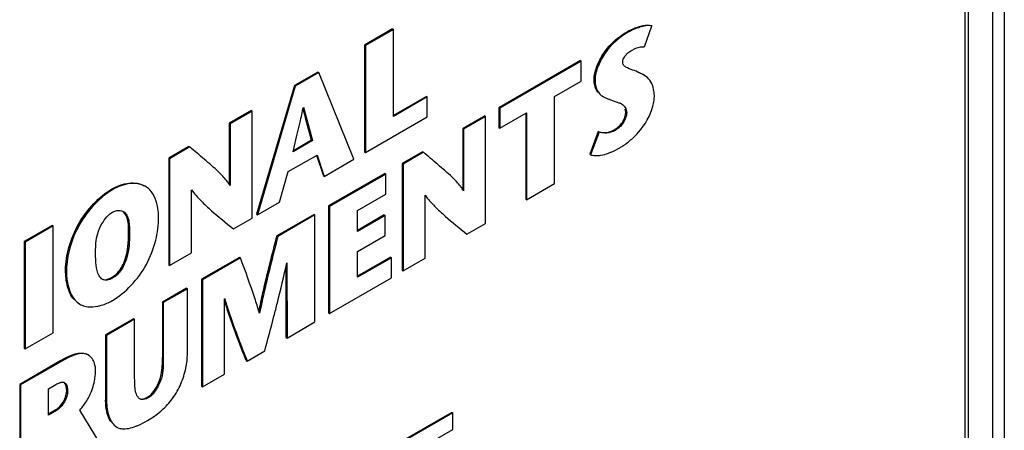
# Model space of a CAD drawing. Header units: inches. Extents: x 0 to 34, y 0 to 22.
# Tile 43 of 117: x 3.865 to 4.443, y 17.367 to 17.608. Entities that reach past the tile are written whole.
import ezdxf

# ---------------------------------------------------------------- set-up
doc = ezdxf.new("R2010")
doc.units = ezdxf.units.IN
doc.header["$LTSCALE"] = 1.87
doc.header["$MEASUREMENT"] = 0
doc.layers.get('0').update_dxf_attribs({"linetype": 'CONTINUOUS'})
doc.layers.add('02___PRT_ALL_AXES', color=7, linetype='CONTINUOUS')

msp = doc.modelspace()

# ---------------------------------------------------------------- linework, layer by layer
at = {"color": 7, "linetype": 'CONTINUOUS'}
for p, q in [((4.42141, 17.91126), (4.42141, 15.26392)), ((4.43569, 17.9033), (4.43569, 15.25595)), ((4.44259, 17.90333), (4.44259, 15.25599)), ((4.23529, 17.6046), (4.23582, 17.6043)), ((4.08382, 17.60247), (4.06744, 17.59302)), ((4.08434, 17.60217), (4.06796, 17.59271)), ((4.08382, 17.60247), (4.08434, 17.60217)), ((4.08434, 17.55117), (4.08434, 17.60217)), ((4.22108, 17.60061), (4.22161, 17.60031)), ((4.23162, 17.59201), (4.23582, 17.6043)), ((4.06744, 17.59302), (4.06744, 17.53028)), ((4.06744, 17.59302), (4.06796, 17.59271)), ((4.06796, 17.59271), (4.06796, 17.52997)), ((4.22024, 17.58666), (4.22182, 17.58847)), ((4.22182, 17.58847), (4.22363, 17.58973)), ((4.22363, 17.58973), (4.2266, 17.59117)), ((4.2266, 17.59117), (4.2293, 17.59193)), ((4.2293, 17.59193), (4.23112, 17.59205)), ((4.19399, 17.58388), (4.14624, 17.55631)), ((4.19451, 17.58357), (4.14677, 17.556)), ((4.19399, 17.58388), (4.19451, 17.58357)), ((4.19451, 17.57183), (4.19451, 17.58357)), ((4.04003, 17.5772), (4.02629, 17.56926)), ((4.04056, 17.57689), (4.02682, 17.56895)), ((4.04003, 17.5772), (4.04056, 17.57689)), ((4.06121, 17.52607), (4.04056, 17.57689)), ((4.22815, 17.57708), (4.22868, 17.57678)), ((4.23076, 17.57578), (4.22868, 17.57678)), ((4.23071, 17.5757), (4.23018, 17.576)), ((4.17883, 17.56278), (4.19451, 17.57183)), ((4.20207, 17.57278), (4.2026, 17.57247)), ((4.02629, 17.56926), (4.00417, 17.49375)), ((4.02682, 17.56895), (4.0047, 17.49344)), ((4.02629, 17.56926), (4.02682, 17.56895)), ((4.10369, 17.56295), (4.08434, 17.55178)), ((4.10422, 17.56265), (4.08434, 17.55117)), ((4.10369, 17.56295), (4.10422, 17.56265)), ((4.10422, 17.5509), (4.10422, 17.56265)), ((4.17883, 17.51178), (4.17883, 17.56278)), ((4.20677, 17.56315), (4.2073, 17.56284)), ((4.20797, 17.56248), (4.21104, 17.56115)), ((4.2116, 17.56091), (4.21447, 17.55993)), ((4.21447, 17.55993), (4.2171, 17.55901)), ((4.00093, 17.55462), (3.98804, 17.54718)), ((4.00146, 17.55431), (3.98857, 17.54687)), ((4.00093, 17.55462), (4.00146, 17.55431)), ((4.00146, 17.49157), (4.00146, 17.55431)), ((4.03157, 17.55657), (4.03691, 17.53696)), ((4.14624, 17.55631), (4.14624, 17.54457)), ((4.14624, 17.55631), (4.14677, 17.556)), ((4.14677, 17.556), (4.14677, 17.54427)), ((4.14677, 17.54427), (4.16245, 17.55332)), ((4.16192, 17.55301), (4.16192, 17.50262)), ((4.16245, 17.55332), (4.16245, 17.50232)), ((4.22062, 17.55373), (4.22115, 17.55343)), ((3.98804, 17.54718), (3.98804, 17.51096)), ((3.98804, 17.54718), (3.98857, 17.54687)), ((3.98857, 17.54687), (3.98857, 17.51066)), ((4.02761, 17.53915), (4.02965, 17.54778)), ((4.03638, 17.53726), (4.03277, 17.55017)), ((4.06796, 17.52997), (4.10422, 17.5509)), ((4.13791, 17.55149), (4.12502, 17.54404)), ((4.13844, 17.55118), (4.12555, 17.54374)), ((4.13791, 17.55149), (4.13844, 17.55118)), ((4.13844, 17.48844), (4.13844, 17.55118)), ((4.12502, 17.54404), (4.12502, 17.50783)), ((4.12502, 17.54404), (4.12555, 17.54374)), ((4.12555, 17.54374), (4.12555, 17.50753)), ((4.14624, 17.54457), (4.14677, 17.54427)), ((4.20447, 17.54226), (4.1995, 17.52899)), ((4.205, 17.54196), (4.20003, 17.52869)), ((4.20447, 17.54226), (4.205, 17.54196)), ((4.21379, 17.54325), (4.21432, 17.54294)), ((4.02551, 17.53037), (4.02761, 17.53915)), ((4.03691, 17.53696), (4.02551, 17.53037)), ((4.03638, 17.53726), (4.02568, 17.53108)), ((4.03638, 17.53726), (4.03691, 17.53696)), ((3.96445, 17.53355), (3.95258, 17.5267)), ((3.96498, 17.53325), (3.9531, 17.52639)), ((3.96445, 17.53355), (3.96498, 17.53325)), ((4.06744, 17.53028), (4.06796, 17.52997)), ((4.10142, 17.53042), (4.08955, 17.52357)), ((4.10195, 17.53012), (4.09008, 17.52326)), ((4.10142, 17.53042), (4.10195, 17.53012)), ((3.95258, 17.5267), (3.95258, 17.46396)), ((3.95258, 17.5267), (3.9531, 17.52639)), ((3.9531, 17.52639), (3.9531, 17.46365)), ((4.02271, 17.51881), (4.03956, 17.52853)), ((4.03918, 17.5284), (4.04329, 17.51634)), ((4.03956, 17.52853), (4.04382, 17.51603)), ((4.04382, 17.51603), (4.06121, 17.52607)), ((4.1995, 17.52899), (4.20003, 17.52869)), ((4.01751, 17.50084), (4.02271, 17.51881)), ((4.08955, 17.52357), (4.08955, 17.46083)), ((4.08955, 17.52357), (4.09008, 17.52326)), ((4.09008, 17.52326), (4.09008, 17.46052)), ((4.04329, 17.51634), (4.04382, 17.51603)), ((4.07939, 17.5177), (4.04639, 17.49865)), ((4.07991, 17.51739), (4.04692, 17.49834)), ((4.07939, 17.5177), (4.07991, 17.51739)), ((4.07991, 17.50565), (4.07991, 17.51739)), ((3.91913, 17.50846), (3.91966, 17.50816)), ((3.93881, 17.51018), (3.93828, 17.51049)), ((3.96599, 17.47109), (3.96599, 17.50812)), ((4.16245, 17.50232), (4.17883, 17.51178)), ((4.0047, 17.49344), (4.01751, 17.50084)), ((4.0633, 17.49606), (4.07991, 17.50565)), ((4.10296, 17.46796), (4.10296, 17.50498)), ((4.16192, 17.50262), (4.16245, 17.50232)), ((4.04639, 17.49865), (4.04639, 17.43591)), ((4.04639, 17.49865), (4.04692, 17.49834)), ((4.04692, 17.49834), (4.04692, 17.4356)), ((4.0633, 17.48369), (4.0633, 17.49606)), ((3.99052, 17.48525), (4.00146, 17.49157)), ((4.00417, 17.49375), (4.0047, 17.49344)), ((4.03781, 17.49369), (4.01608, 17.48114)), ((4.03834, 17.49339), (4.01661, 17.48084)), ((4.03781, 17.49369), (4.03834, 17.49339)), ((4.03834, 17.43065), (4.03834, 17.49339)), ((4.079, 17.49337), (4.0633, 17.4843)), ((4.07953, 17.49306), (4.0633, 17.48369)), ((4.079, 17.49337), (4.07953, 17.49306)), ((4.07953, 17.48132), (4.07953, 17.49306)), ((3.88429, 17.48727), (3.8679, 17.47781)), ((3.88482, 17.48696), (3.86843, 17.4775)), ((3.88429, 17.48727), (3.88482, 17.48696)), ((3.88482, 17.42422), (3.88482, 17.48696)), ((3.98999, 17.48556), (3.99052, 17.48525)), ((4.12749, 17.48212), (4.13844, 17.48844)), ((3.8679, 17.47781), (3.8679, 17.41507)), ((3.8679, 17.47781), (3.86843, 17.4775)), ((3.86843, 17.4775), (3.86843, 17.41476)), ((3.92907, 17.48247), (3.9296, 17.48217)), ((4.01608, 17.48114), (4.01661, 17.48084)), ((4.0633, 17.47195), (4.07953, 17.48132)), ((4.12697, 17.48243), (4.12749, 17.48212)), ((3.90973, 17.47069), (3.90993, 17.47689)), ((4.0633, 17.4568), (4.0633, 17.47195)), ((3.90988, 17.46544), (3.90973, 17.47069)), ((3.9531, 17.46365), (3.96599, 17.47109)), ((3.9941, 17.46846), (3.97191, 17.45564)), ((3.99463, 17.46815), (3.97244, 17.45534)), ((3.9941, 17.46846), (3.99463, 17.46815)), ((4.08272, 17.46863), (4.0633, 17.45741)), ((4.08325, 17.46832), (4.0633, 17.4568)), ((4.08272, 17.46863), (4.08325, 17.46832)), ((4.08325, 17.45658), (4.08325, 17.46832)), ((4.09008, 17.46052), (4.10296, 17.46796)), ((3.89212, 17.46114), (3.89265, 17.46083)), ((3.95258, 17.46396), (3.9531, 17.46365)), ((4.0214, 17.46314), (4.02144, 17.4215)), ((4.02192, 17.46537), (4.02197, 17.42119)), ((4.08955, 17.46083), (4.09008, 17.46052)), ((3.91913, 17.45666), (3.91966, 17.45635)), ((3.97191, 17.45564), (3.97191, 17.3929)), ((3.97191, 17.45564), (3.97244, 17.45534)), ((3.97244, 17.45534), (3.97244, 17.3926)), ((4.04692, 17.4356), (4.08325, 17.45658)), ((3.96305, 17.45044), (3.94891, 17.44228)), ((3.96358, 17.45014), (3.94944, 17.44197)), ((3.96305, 17.45044), (3.96358, 17.45014)), ((3.96358, 17.41222), (3.96358, 17.45014)), ((3.98532, 17.40003), (3.98536, 17.44426)), ((3.89992, 17.44137), (3.90045, 17.44107)), ((3.94891, 17.44228), (3.94891, 17.40974)), ((3.94891, 17.44228), (3.94944, 17.44197)), ((3.94944, 17.44197), (3.94944, 17.40944)), ((3.93199, 17.43251), (3.91561, 17.42305)), ((3.93252, 17.43221), (3.91614, 17.42275)), ((3.93199, 17.43251), (3.93252, 17.43221)), ((3.93252, 17.3994), (3.93252, 17.43221)), ((4.00581, 17.43568), (4.00561, 17.43637)), ((4.04639, 17.43591), (4.04692, 17.4356)), ((4.02197, 17.42119), (4.03834, 17.43065)), ((3.86843, 17.41476), (3.88482, 17.42422)), ((3.91561, 17.42305), (3.91561, 17.38469)), ((3.91561, 17.42305), (3.91614, 17.42275)), ((3.91614, 17.42275), (3.91614, 17.38439)), ((4.02144, 17.4215), (4.02197, 17.42119)), ((3.8679, 17.41507), (3.86843, 17.41476)), ((3.90548, 17.41126), (3.90495, 17.41156)), ((3.94891, 17.40974), (3.94944, 17.40944)), ((3.99859, 17.4077), (4.00892, 17.41366)), ((3.88943, 17.40802), (3.86521, 17.39403)), ((3.88996, 17.40771), (3.86574, 17.39373)), ((3.88943, 17.40802), (3.88996, 17.40771)), ((3.99807, 17.408), (3.99859, 17.4077)), ((3.93264, 17.39477), (3.93252, 17.3994)), ((3.97244, 17.3926), (3.98532, 17.40003)), ((3.86521, 17.39403), (3.86521, 17.33129)), ((3.86521, 17.39403), (3.86574, 17.39373)), ((3.86574, 17.39373), (3.86574, 17.33099)), ((3.88211, 17.39144), (3.88647, 17.39396)), ((3.88211, 17.37602), (3.88211, 17.39144)), ((3.97191, 17.3929), (3.97244, 17.3926)), ((3.89277, 17.3905), (3.8933, 17.39019)), ((3.94038, 17.38662), (3.94091, 17.38632)), ((3.91561, 17.38469), (3.91614, 17.38439)), ((3.88625, 17.37902), (3.88211, 17.37664)), ((3.88678, 17.37872), (3.88211, 17.37602)), ((3.88625, 17.37902), (3.88678, 17.37872)), ((3.91255, 17.359), (3.90051, 17.37894)), ((4.11868, 17.37755), (4.0873, 17.35952)), ((4.11921, 17.37724), (4.08783, 17.35921)), ((4.11868, 17.37755), (4.11921, 17.37724)), ((4.11919, 17.36747), (4.11921, 17.37724)), ((3.92163, 17.36924), (3.92216, 17.36894)), ((4.0976, 17.35506), (4.11919, 17.36747))]:
    msp.add_line(p, q, dxfattribs=at)
at = {"color": 40, "linetype": 'CONTINUOUS'}
for p, q in [((4.22062, 17.55373), (4.22036, 17.55541)), ((4.02144, 17.4215), (4.02144, 17.46331)), ((3.99807, 17.408), (3.9964, 17.41221))]:
    msp.add_line(p, q, dxfattribs=at)
at = {"color": 7, "linetype": 'CONTINUOUS'}
for centre, radius, start, end in [((4.23081, 17.58544), 0.00662, 82.93155, 87.24488), ((4.21421, 17.57485), 0.01386, 240.06984, 243.21412), ((4.19599, 17.52507), 0.03909, 66.46691, 67.35669), ((4.21272, 17.54913), 0.0108, 63.86516, 66.10498), ((4.21347, 17.55065), 0.00911, 60.0582, 63.89573), ((4.2124, 17.56298), 0.02497, 359.99808, 0.94432), ((3.64841, 17.63495), 0.39108, 347.12001, 348.43663), ((4.33503, 17.63152), 0.31302, 194.03253, 195.06358), ((3.9632, 17.49528), 0.02963, 31.19892, 32.76637), ((4.10018, 17.49215), 0.02963, 31.20194, 32.76694), ((3.92329, 17.49072), 0.00534, 60.00466, 66.05547), ((3.91042, 17.49203), 0.03626, 359.99937, 0.64125), ((3.90246, 17.47307), 0.03441, 299.32099, 300.00218), ((1.69249, 18.03641), 2.39868, 344.95237, 345.45653), ((3.90225, 17.40568), 0.00644, 54.67074, 59.97694), ((3.89457, 17.40234), 0.0151, 359.99689, 1.63685), ((3.89046, 17.39322), 0.00207, 60.05236, 74.43778), ((3.87046, 17.40511), 0.03985, 318.94735, 328.65672), ((3.91468, 17.4168), 0.05085, 300.05071, 310.86247), ((3.91525, 17.41617), 0.05, 310.84382, 311.69338), ((3.9257, 17.37507), 0.00708, 239.98247, 245.71588)]:
    msp.add_arc(centre, radius, start, end, dxfattribs=at)
at = {"color": 40, "linetype": 'CONTINUOUS'}
for centre, radius, start, end in [((4.21145, 17.57073), 0.00903, 207.54146, 212.29168), ((4.33021, 17.63026), 0.30803, 194.02315, 195.25998), ((4.20229, 17.53697), 0.00845, 250.73558, 253.43593), ((4.29407, 17.53888), 0.32324, 197.24704, 198.18588), ((4.63244, 17.30535), 0.64061, 167.65135, 168.15862)]:
    msp.add_arc(centre, radius, start, end, dxfattribs=at)
for points, knots in [([(4.22108, 17.60061), (4.22271, 17.60155), (4.22761, 17.60387), (4.2325, 17.60501), (4.23529, 17.6046)], [0, 0, 0, 0, 0.331126, 1, 1, 1, 1]), ([(4.20207, 17.57278), (4.20207, 17.57739), (4.20729, 17.59039), (4.21643, 17.59793), (4.22108, 17.60061)], [0, 0, 0, 0, 0.462175, 1, 1, 1, 1]), ([(4.21379, 17.54325), (4.2154, 17.54417), (4.21887, 17.54692), (4.22062, 17.55186), (4.22062, 17.55373)], [0, 0, 0, 0, 0.497532, 1, 1, 1, 1]), ([(4.20447, 17.54226), (4.20643, 17.54166), (4.20944, 17.54123), (4.21286, 17.54271), (4.21379, 17.54325)], [0, 0, 0, 0, 0.726794, 1, 1, 1, 1]), ([(3.89212, 17.46114), (3.89212, 17.46918), (3.89745, 17.48927), (3.91215, 17.50443), (3.91913, 17.50846)], [0, 0, 0, 0, 0.499248, 1, 1, 1, 1]), ([(3.92907, 17.48247), (3.92907, 17.48706), (3.92903, 17.4926), (3.92618, 17.49515), (3.92587, 17.49537)], [0, 0, 0, 0, 0.899814, 1, 1, 1, 1]), ([(3.91913, 17.45666), (3.92074, 17.45758), (3.92407, 17.46043), (3.92879, 17.4703), (3.92907, 17.47757), (3.92907, 17.48247)], [0, 0, 0, 0, 0.215877, 0.427746, 1, 1, 1, 1]), ([(4.00665, 17.44236), (4.00709, 17.44437), (4.00998, 17.45724), (4.0133, 17.47021), (4.01608, 17.48114)], [0, 0, 0, 0, 0.156534, 1, 1, 1, 1]), ([(3.91374, 17.45568), (3.91398, 17.45558), (3.91552, 17.45513), (3.91753, 17.45573), (3.91913, 17.45666)], [0, 0, 0, 0, 0.165138, 1, 1, 1, 1]), ([(3.9964, 17.41221), (3.99585, 17.41361), (3.99254, 17.42205), (3.98939, 17.43064), (3.98697, 17.43799)], [0, 0, 0, 0, 0.166729, 1, 1, 1, 1]), ([(3.88943, 17.40802), (3.89449, 17.41094), (3.90104, 17.41389), (3.90527, 17.4114), (3.90579, 17.41098)], [0, 0, 0, 0, 0.865924, 1, 1, 1, 1]), ([(3.94038, 17.38662), (3.94287, 17.38806), (3.94904, 17.39715), (3.94891, 17.40514), (3.94891, 17.40974)], [0, 0, 0, 0, 0.384538, 1, 1, 1, 1]), ([(3.88625, 17.37902), (3.88804, 17.38006), (3.89158, 17.38393), (3.89277, 17.38868), (3.89277, 17.3905)], [0, 0, 0, 0, 0.531762, 1, 1, 1, 1]), ([(3.93559, 17.38554), (3.93577, 17.38548), (3.93713, 17.38512), (3.93893, 17.38578), (3.94038, 17.38662)], [0, 0, 0, 0, 0.138547, 1, 1, 1, 1])]:
    msp.add_open_spline(points, degree=3, knots=knots, dxfattribs=at)
at = {"color": 7, "linetype": 'CONTINUOUS'}
for points, knots in [([(4.22108, 17.60061), (4.22272, 17.60156), (4.22601, 17.60312), (4.2295, 17.6042), (4.23122, 17.60449)], [0, 0, 0, 0, 0.520327, 1, 1, 1, 1]), ([(4.23582, 17.6043), (4.23354, 17.60463), (4.22846, 17.60368), (4.22392, 17.60164), (4.22161, 17.60031)], [0, 0, 0, 0, 0.462808, 1, 1, 1, 1]), ([(4.23122, 17.60449), (4.23157, 17.60455), (4.23292, 17.60474), (4.2343, 17.60475), (4.23529, 17.6046)], [0, 0, 0, 0, 0.26186, 1, 1, 1, 1]), ([(4.20207, 17.57278), (4.20207, 17.57562), (4.20376, 17.58156), (4.20939, 17.59176), (4.21623, 17.59781), (4.22108, 17.60061)], [0, 0, 0, 0, 0.244354, 0.517465, 1, 1, 1, 1]), ([(4.22161, 17.60031), (4.21676, 17.5975), (4.20992, 17.59145), (4.20429, 17.58126), (4.2026, 17.57531), (4.2026, 17.57247)], [0, 0, 0, 0, 0.482535, 0.755646, 1, 1, 1, 1]), ([(4.21882, 17.5831), (4.21882, 17.58338), (4.21902, 17.58467), (4.21966, 17.58583), (4.22024, 17.58666)], [0, 0, 0, 0, 0.218296, 1, 1, 1, 1]), ([(4.2193, 17.58135), (4.21922, 17.58147), (4.21893, 17.582), (4.21882, 17.58263), (4.21882, 17.5831)], [0, 0, 0, 0, 0.228086, 1, 1, 1, 1]), ([(4.22868, 17.57678), (4.22741, 17.5774), (4.22471, 17.57845), (4.22195, 17.5794), (4.22066, 17.58015)], [0, 0, 0, 0, 0.485951, 1, 1, 1, 1]), ([(4.23637, 17.56942), (4.23586, 17.57081), (4.23431, 17.57335), (4.23191, 17.57501), (4.23071, 17.5757)], [0, 0, 0, 0, 0.516763, 1, 1, 1, 1]), ([(4.20447, 17.565), (4.20408, 17.56546), (4.20256, 17.56778), (4.20207, 17.57064), (4.20207, 17.57278)], [0, 0, 0, 0, 0.222425, 1, 1, 1, 1]), ([(4.2026, 17.57247), (4.2026, 17.57042), (4.20309, 17.5674), (4.20521, 17.56425), (4.20659, 17.56325), (4.2073, 17.56284)], [0, 0, 0, 0, 0.549818, 0.78252, 1, 1, 1, 1]), ([(4.23737, 17.56339), (4.23736, 17.56393), (4.23726, 17.56597), (4.23688, 17.56801), (4.23637, 17.56942)], [0, 0, 0, 0, 0.26596, 1, 1, 1, 1]), ([(4.21802, 17.55854), (4.21884, 17.55807), (4.22047, 17.55668), (4.22115, 17.55455), (4.22115, 17.55343)], [0, 0, 0, 0, 0.457246, 1, 1, 1, 1]), ([(4.23655, 17.55726), (4.23668, 17.55776), (4.23713, 17.55963), (4.23738, 17.56156), (4.23738, 17.56297)], [0, 0, 0, 0, 0.265024, 1, 1, 1, 1]), ([(4.21379, 17.54325), (4.21561, 17.54429), (4.21818, 17.54655), (4.2201, 17.55046), (4.22062, 17.55268), (4.22062, 17.55373)], [0, 0, 0, 0, 0.484772, 0.756222, 1, 1, 1, 1]), ([(4.22115, 17.55343), (4.22115, 17.55237), (4.22063, 17.55016), (4.21871, 17.54625), (4.21613, 17.54399), (4.21432, 17.54294)], [0, 0, 0, 0, 0.243778, 0.515228, 1, 1, 1, 1]), ([(4.2241, 17.53789), (4.22551, 17.53914), (4.23099, 17.5446), (4.23506, 17.55162), (4.23655, 17.55726)], [0, 0, 0, 0, 0.244671, 1, 1, 1, 1]), ([(4.20447, 17.54226), (4.20587, 17.54183), (4.20912, 17.54127), (4.21229, 17.54238), (4.21379, 17.54325)], [0, 0, 0, 0, 0.458913, 1, 1, 1, 1]), ([(4.21432, 17.54294), (4.21282, 17.54207), (4.20965, 17.54096), (4.2064, 17.54153), (4.205, 17.54196)], [0, 0, 0, 0, 0.541087, 1, 1, 1, 1]), ([(4.21711, 17.53281), (4.2177, 17.53315), (4.22015, 17.53466), (4.22245, 17.53643), (4.2241, 17.53789)], [0, 0, 0, 0, 0.235545, 1, 1, 1, 1]), ([(3.98182, 17.51866), (3.97912, 17.52122), (3.97345, 17.52603), (3.96782, 17.53087), (3.96498, 17.53325)], [0, 0, 0, 0, 0.501337, 1, 1, 1, 1]), ([(4.1188, 17.51553), (4.11609, 17.51808), (4.11043, 17.5229), (4.10479, 17.52773), (4.10195, 17.53012)], [0, 0, 0, 0, 0.501335, 1, 1, 1, 1]), ([(4.20463, 17.52822), (4.2051, 17.52826), (4.20708, 17.52853), (4.20902, 17.5291), (4.21045, 17.52963)], [0, 0, 0, 0, 0.236186, 1, 1, 1, 1]), ([(4.21045, 17.52963), (4.21101, 17.52983), (4.2133, 17.53075), (4.2155, 17.53188), (4.21711, 17.53281)], [0, 0, 0, 0, 0.243318, 1, 1, 1, 1]), ([(4.20003, 17.52869), (4.20038, 17.52857), (4.20187, 17.52815), (4.20345, 17.52811), (4.20463, 17.52822)], [0, 0, 0, 0, 0.239069, 1, 1, 1, 1]), ([(3.98812, 17.51132), (3.98767, 17.51201), (3.98581, 17.51466), (3.98357, 17.51701), (3.98182, 17.51866)], [0, 0, 0, 0, 0.255725, 1, 1, 1, 1]), ([(3.91913, 17.50846), (3.92228, 17.51028), (3.92858, 17.51282), (3.93568, 17.51199), (3.93828, 17.51049)], [0, 0, 0, 0, 0.547375, 1, 1, 1, 1]), ([(3.93881, 17.51018), (3.93621, 17.51168), (3.9291, 17.51252), (3.92281, 17.50997), (3.91966, 17.50816)], [0, 0, 0, 0, 0.452625, 1, 1, 1, 1]), ([(4.12509, 17.50819), (4.12465, 17.50888), (4.12279, 17.51152), (4.12055, 17.51388), (4.1188, 17.51553)], [0, 0, 0, 0, 0.255725, 1, 1, 1, 1]), ([(3.89212, 17.46114), (3.89212, 17.46558), (3.89371, 17.47497), (3.89927, 17.48838), (3.90796, 17.50002), (3.91527, 17.50623), (3.91913, 17.50846)], [0, 0, 0, 0, 0.235548, 0.498756, 0.76333, 1, 1, 1, 1]), ([(3.91966, 17.50816), (3.9158, 17.50593), (3.90849, 17.49971), (3.8998, 17.48807), (3.89424, 17.47467), (3.89265, 17.46527), (3.89265, 17.46083)], [0, 0, 0, 0, 0.23667, 0.501244, 0.764452, 1, 1, 1, 1]), ([(3.94668, 17.49244), (3.94666, 17.49399), (3.94625, 17.49949), (3.94425, 17.50516), (3.9415, 17.50805)], [0, 0, 0, 0, 0.280916, 1, 1, 1, 1]), ([(3.966, 17.50814), (3.96763, 17.50579), (3.97145, 17.50158), (3.97966, 17.49395), (3.98622, 17.48877), (3.99052, 17.48525)], [0, 0, 0, 0, 0.25492, 0.504634, 1, 1, 1, 1]), ([(4.10298, 17.50501), (4.1046, 17.50266), (4.10843, 17.49844), (4.11663, 17.49081), (4.1232, 17.48564), (4.12749, 17.48212)], [0, 0, 0, 0, 0.25492, 0.504634, 1, 1, 1, 1]), ([(3.91341, 17.48816), (3.91425, 17.4896), (3.91606, 17.49217), (3.9184, 17.49434), (3.91966, 17.49507)], [0, 0, 0, 0, 0.532705, 1, 1, 1, 1]), ([(3.91966, 17.49507), (3.91992, 17.49522), (3.9209, 17.49572), (3.92199, 17.49602), (3.92279, 17.49607)], [0, 0, 0, 0, 0.270435, 1, 1, 1, 1]), ([(3.92907, 17.48247), (3.92907, 17.48498), (3.92919, 17.48938), (3.92752, 17.49417), (3.9259, 17.49535)], [0, 0, 0, 0, 0.554896, 1, 1, 1, 1]), ([(3.92596, 17.49535), (3.92682, 17.49485), (3.92833, 17.4932), (3.92926, 17.48987), (3.92959, 17.48614), (3.9296, 17.48351), (3.9296, 17.48217)], [0, 0, 0, 0, 0.209812, 0.446684, 0.7166, 1, 1, 1, 1]), ([(3.91966, 17.44327), (3.92366, 17.44558), (3.9312, 17.45199), (3.94009, 17.46398), (3.94536, 17.47789), (3.94668, 17.48749), (3.94668, 17.49203)], [0, 0, 0, 0, 0.238909, 0.504269, 0.764963, 1, 1, 1, 1]), ([(3.90993, 17.47689), (3.9101, 17.47876), (3.91077, 17.48269), (3.91237, 17.48636), (3.91341, 17.48816)], [0, 0, 0, 0, 0.475027, 1, 1, 1, 1]), ([(3.91913, 17.45666), (3.92123, 17.45787), (3.92401, 17.46062), (3.92629, 17.46511), (3.92796, 17.46982), (3.92898, 17.47565), (3.92907, 17.48026), (3.92907, 17.48247)], [0, 0, 0, 0, 0.251549, 0.388532, 0.522026, 0.769679, 1, 1, 1, 1]), ([(3.9296, 17.48217), (3.9296, 17.47995), (3.92951, 17.47535), (3.92849, 17.46951), (3.92682, 17.4648), (3.92454, 17.46031), (3.92176, 17.45756), (3.91966, 17.45635)], [0, 0, 0, 0, 0.230321, 0.477974, 0.611468, 0.748451, 1, 1, 1, 1]), ([(4.00546, 17.4368), (4.00624, 17.44048), (4.00949, 17.45533), (4.01326, 17.47006), (4.01608, 17.48114)], [0, 0, 0, 0, 0.247697, 1, 1, 1, 1]), ([(4.01661, 17.48084), (4.01565, 17.47706), (4.01182, 17.46207), (4.00818, 17.44702), (4.00582, 17.43568)], [0, 0, 0, 0, 0.251683, 1, 1, 1, 1]), ([(4.00561, 17.43637), (4.00482, 17.4391), (4.00151, 17.44982), (3.99759, 17.46033), (3.99463, 17.46815)], [0, 0, 0, 0, 0.254008, 1, 1, 1, 1]), ([(3.89711, 17.44371), (3.89525, 17.44583), (3.89271, 17.45169), (3.89212, 17.45783), (3.89212, 17.46114)], [0, 0, 0, 0, 0.459869, 1, 1, 1, 1]), ([(3.89265, 17.46083), (3.89265, 17.45873), (3.89306, 17.45168), (3.89602, 17.44362), (3.90045, 17.44107)], [0, 0, 0, 0, 0.291712, 1, 1, 1, 1]), ([(3.91189, 17.45762), (3.91157, 17.45815), (3.91041, 17.46061), (3.91004, 17.46335), (3.90988, 17.46544)], [0, 0, 0, 0, 0.22798, 1, 1, 1, 1]), ([(4.01431, 17.43407), (4.01499, 17.43668), (4.01764, 17.44708), (4.02014, 17.45752), (4.02188, 17.46536)], [0, 0, 0, 0, 0.251469, 1, 1, 1, 1]), ([(3.91966, 17.45635), (3.91869, 17.45579), (3.9168, 17.45492), (3.91461, 17.45514), (3.91382, 17.45559)], [0, 0, 0, 0, 0.555543, 1, 1, 1, 1]), ([(3.91587, 17.45545), (3.91613, 17.45549), (3.91728, 17.45572), (3.91836, 17.45621), (3.91913, 17.45666)], [0, 0, 0, 0, 0.231688, 1, 1, 1, 1]), ([(3.91102, 17.43988), (3.91171, 17.44002), (3.91459, 17.44075), (3.91734, 17.44196), (3.91931, 17.44307)], [0, 0, 0, 0, 0.237562, 1, 1, 1, 1]), ([(3.99807, 17.408), (3.99694, 17.41085), (3.99237, 17.42238), (3.98815, 17.43406), (3.98538, 17.44298)], [0, 0, 0, 0, 0.247028, 1, 1, 1, 1]), ([(3.98541, 17.4443), (3.98637, 17.44115), (3.99034, 17.4288), (3.99503, 17.41669), (3.99859, 17.4077)], [0, 0, 0, 0, 0.254041, 1, 1, 1, 1]), ([(3.90332, 17.4399), (3.90391, 17.43975), (3.90646, 17.43928), (3.90909, 17.43949), (3.91102, 17.43988)], [0, 0, 0, 0, 0.236045, 1, 1, 1, 1]), ([(3.88943, 17.40802), (3.89079, 17.4088), (3.89351, 17.41026), (3.89845, 17.41234), (3.90287, 17.41276), (3.90495, 17.41156)], [0, 0, 0, 0, 0.287797, 0.560124, 1, 1, 1, 1]), ([(3.90548, 17.41126), (3.9034, 17.41246), (3.89898, 17.41203), (3.89404, 17.40995), (3.89132, 17.4085), (3.88996, 17.40771)], [0, 0, 0, 0, 0.439876, 0.712203, 1, 1, 1, 1]), ([(3.90967, 17.40277), (3.90965, 17.40364), (3.90932, 17.40664), (3.90775, 17.40968), (3.90598, 17.41094)], [0, 0, 0, 0, 0.285243, 1, 1, 1, 1]), ([(3.94038, 17.38662), (3.94227, 17.38772), (3.94521, 17.39146), (3.94796, 17.39749), (3.94894, 17.40383), (3.94891, 17.40782), (3.94891, 17.40974)], [0, 0, 0, 0, 0.256797, 0.531842, 0.774489, 1, 1, 1, 1]), ([(3.94944, 17.40944), (3.94944, 17.40751), (3.94946, 17.40352), (3.94849, 17.39718), (3.94574, 17.39116), (3.9428, 17.38741), (3.94091, 17.38632)], [0, 0, 0, 0, 0.225511, 0.468158, 0.743203, 1, 1, 1, 1]), ([(3.9485, 17.37883), (3.95086, 17.38093), (3.95528, 17.38567), (3.96002, 17.39417), (3.96281, 17.40319), (3.96358, 17.40932), (3.96358, 17.41222)], [0, 0, 0, 0, 0.251502, 0.5117, 0.768384, 1, 1, 1, 1]), ([(3.90907, 17.3961), (3.90917, 17.39664), (3.90952, 17.3987), (3.90968, 17.40079), (3.90968, 17.40234)], [0, 0, 0, 0, 0.261231, 1, 1, 1, 1]), ([(3.88647, 17.39396), (3.88716, 17.39436), (3.8881, 17.39483), (3.8891, 17.39513), (3.88934, 17.39518)], [0, 0, 0, 0, 0.765007, 1, 1, 1, 1]), ([(3.88934, 17.39518), (3.88949, 17.39522), (3.89004, 17.39532), (3.89062, 17.39532), (3.89101, 17.39521)], [0, 0, 0, 0, 0.271386, 1, 1, 1, 1]), ([(3.89277, 17.3905), (3.89277, 17.39095), (3.89267, 17.39251), (3.89222, 17.39421), (3.89139, 17.39499)], [0, 0, 0, 0, 0.281722, 1, 1, 1, 1]), ([(3.89149, 17.39501), (3.89181, 17.39482), (3.89308, 17.39351), (3.8933, 17.39158), (3.8933, 17.39019)], [0, 0, 0, 0, 0.211226, 1, 1, 1, 1]), ([(3.90449, 17.38438), (3.90506, 17.38531), (3.90711, 17.38899), (3.90848, 17.39304), (3.90907, 17.3961)], [0, 0, 0, 0, 0.258593, 1, 1, 1, 1]), ([(3.93398, 17.38741), (3.93345, 17.38848), (3.93291, 17.39098), (3.93271, 17.39346), (3.93264, 17.39477)], [0, 0, 0, 0, 0.476277, 1, 1, 1, 1]), ([(3.88625, 17.37902), (3.88718, 17.37956), (3.88895, 17.3811), (3.89164, 17.38476), (3.89277, 17.38825), (3.89277, 17.3905)], [0, 0, 0, 0, 0.238131, 0.505242, 1, 1, 1, 1]), ([(3.8933, 17.39019), (3.8933, 17.38795), (3.89217, 17.38446), (3.88948, 17.38079), (3.88771, 17.37926), (3.88678, 17.37872)], [0, 0, 0, 0, 0.494758, 0.761869, 1, 1, 1, 1]), ([(3.93567, 17.38545), (3.93512, 17.38577), (3.9345, 17.38645), (3.93408, 17.38721), (3.93398, 17.38741)], [0, 0, 0, 0, 0.736006, 1, 1, 1, 1]), ([(3.94091, 17.38632), (3.94045, 17.38605), (3.93889, 17.38523), (3.93677, 17.38481), (3.93567, 17.38545)], [0, 0, 0, 0, 0.295528, 1, 1, 1, 1]), ([(3.93747, 17.38544), (3.93771, 17.38549), (3.93873, 17.38575), (3.93968, 17.38622), (3.94038, 17.38662)], [0, 0, 0, 0, 0.232938, 1, 1, 1, 1]), ([(3.91867, 17.37214), (3.91755, 17.37383), (3.91603, 17.37802), (3.91561, 17.38238), (3.91561, 17.38469)], [0, 0, 0, 0, 0.467886, 1, 1, 1, 1]), ([(3.91614, 17.38439), (3.91614, 17.38123), (3.91676, 17.37556), (3.91996, 17.3702), (3.92216, 17.36894)], [0, 0, 0, 0, 0.554454, 1, 1, 1, 1]), ([(3.92279, 17.36861), (3.9235, 17.36829), (3.92702, 17.36741), (3.93067, 17.36845), (3.93327, 17.36944)], [0, 0, 0, 0, 0.220769, 1, 1, 1, 1]), ([(3.93327, 17.36944), (3.93385, 17.36966), (3.93621, 17.37064), (3.93847, 17.37182), (3.94014, 17.37279)], [0, 0, 0, 0, 0.244286, 1, 1, 1, 1])]:
    msp.add_open_spline(points, degree=3, knots=knots, dxfattribs=at)
for points in [[(4.22066, 17.58015), (4.22013, 17.58045), (4.21963, 17.58084), (4.2193, 17.58135)], [(3.9415, 17.50805), (3.94071, 17.50888), (3.9398, 17.50961), (3.93881, 17.51018)], [(3.92279, 17.49607), (3.92369, 17.49612), (3.92463, 17.49597), (3.92545, 17.49561)], [(3.91382, 17.45559), (3.91301, 17.45606), (3.91237, 17.45682), (3.91189, 17.45762)], [(3.90045, 17.44107), (3.90135, 17.44055), (3.90232, 17.44016), (3.90332, 17.4399)]]:
    msp.add_open_spline(points, degree=3, dxfattribs=at)
at = {"color": 40, "linetype": 'CONTINUOUS'}
for points in [[(4.20344, 17.56655), (4.20255, 17.56824), (4.20207, 17.5704), (4.20207, 17.57278)], [(3.91913, 17.50846), (3.92602, 17.51244), (3.93328, 17.51338), (3.93828, 17.51049)], [(3.89643, 17.44455), (3.89347, 17.44852), (3.89212, 17.45464), (3.89212, 17.46114)], [(3.89277, 17.3905), (3.89277, 17.39232), (3.89233, 17.39413), (3.89136, 17.39502)], [(3.9183, 17.37274), (3.91649, 17.37584), (3.91561, 17.38021), (3.91561, 17.38469)]]:
    msp.add_open_spline(points, degree=3, dxfattribs=at)
at = {"layer": '02___PRT_ALL_AXES', "color": 7, "linetype": 'CONTINUOUS'}
msp.add_line((4.41973, 15.25753), (4.41973, 17.8993), dxfattribs=at)

doc.saveas('drawing.dxf')
